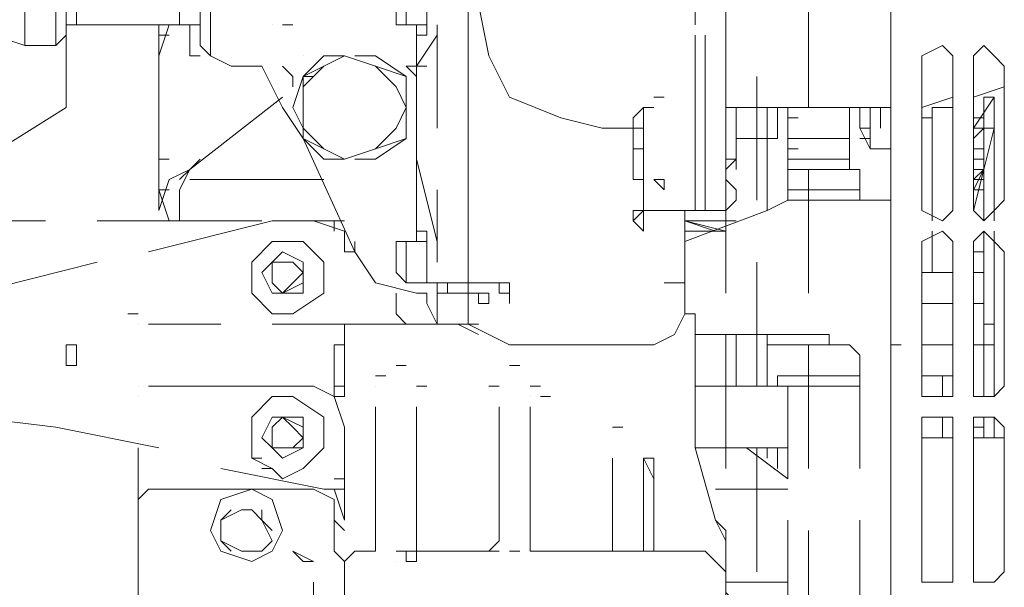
# Model space of a CAD drawing. Header units: millimetres. Extents: x 0 to 1151, y 0 to 297.
# Tile 63 of 93: x 353.84 to 357.89, y 140.21 to 142.54. Entities that reach past the tile are written whole.
import ezdxf

# ---------------------------------------------------------------- set-up
doc = ezdxf.new("R2010")
doc.units = ezdxf.units.MM
doc.header["$MEASUREMENT"] = 0
doc.layers.get('0').update_dxf_attribs({"linetype": 'CONTINUOUS'})

msp = doc.modelspace()

# ---------------------------------------------------------------- linework, layer by layer
at = {"color": 7, "linetype": 'Continuous', "lineweight": 20, "true_color": 0x000007}
for p, q in [((356.616, 142.9843), (356.616, 142.5187)), ((356.743, 142.8997), (356.743, 142.18)), ((353.9913, 142.8573), (353.9913, 142.434)), ((354.0337, 142.8573), (354.0337, 142.4763)), ((354.076, 142.5187), (354.076, 142.815)), ((354.076, 142.815), (354.076, 142.5187)), ((354.4993, 142.815), (354.4993, 142.5187)), ((354.584, 142.815), (354.584, 142.434)), ((354.6263, 142.815), (354.6263, 142.3917)), ((357.4203, 142.7303), (357.4203, 142.2223)), ((357.4203, 142.7303), (357.4203, 142.4763)), ((355.5153, 142.5187), (355.5153, 142.688)), ((355.6847, 142.5187), (355.6847, 142.688)), ((356.743, 142.18), (356.743, 142.688)), ((357.0817, 142.18), (357.0817, 142.688)), ((353.8643, 142.434), (353.8643, 142.6033)), ((354.076, 142.5187), (354.0337, 142.5187)), ((354.4993, 142.5187), (354.076, 142.5187)), ((354.457, 142.5187), (354.457, 142.5187)), ((354.457, 142.5187), (354.457, 142.5187)), ((354.584, 142.5187), (354.4993, 142.5187)), ((354.5417, 142.3917), (354.5417, 142.5187)), ((354.584, 142.5187), (354.584, 142.4763)), ((354.8803, 142.5187), (354.8803, 142.5187)), ((354.8803, 142.5187), (354.8803, 142.5187)), ((354.9227, 142.5187), (354.965, 142.5187)), ((354.9227, 142.5187), (354.965, 142.5187)), ((355.473, 142.5187), (355.473, 142.3493)), ((355.473, 142.3493), (355.473, 142.5187)), ((355.5577, 142.3917), (355.5577, 142.5187)), ((355.6847, 142.1377), (355.6847, 142.5187)), ((355.6847, 142.3917), (355.6847, 142.5187)), ((353.7373, 142.4763), (353.8643, 142.434)), ((354.0337, 142.4763), (353.9913, 142.434)), ((354.0337, 142.4763), (354.0337, 142.18)), ((354.4147, 142.4763), (354.457, 142.4763)), ((354.5417, 142.4763), (354.5417, 142.4763)), ((354.584, 142.4763), (354.584, 142.4763)), ((356.616, 142.2223), (356.616, 142.4763)), ((356.616, 142.2223), (356.616, 142.4763)), ((356.6583, 142.2223), (356.6583, 142.4763)), ((356.6583, 142.2223), (356.6583, 142.4763)), ((356.6583, 142.2223), (356.6583, 142.4763)), ((356.743, 142.2223), (356.743, 142.4763)), ((353.9913, 142.434), (353.8643, 142.434)), ((354.584, 142.434), (354.6263, 142.3917)), ((354.5417, 142.3917), (354.584, 142.3917)), ((354.5417, 142.3917), (354.584, 142.3917)), ((354.6263, 142.3917), (354.6263, 142.3917)), ((355.0073, 142.3917), (355.0073, 142.3917)), ((355.0073, 142.3917), (355.0073, 142.3917)), ((355.5577, 142.3917), (355.5577, 142.0953)), ((355.6847, 141.8837), (355.6847, 142.3917)), ((355.6847, 142.3917), (355.6847, 142.3917)), ((355.473, 142.3493), (355.4307, 142.3493)), ((355.4307, 142.3493), (355.473, 142.3493)), ((355.473, 142.3493), (355.5153, 142.3493)), ((355.473, 142.3493), (355.5153, 142.3493)), ((357.5473, 141.799), (357.5473, 142.3493)), ((357.6743, 142.3493), (357.6743, 141.799)), ((357.759, 141.799), (357.759, 142.3493)), ((357.886, 142.3493), (357.886, 141.799)), ((355.0073, 142.307), (355.0497, 142.307)), ((355.0073, 142.307), (355.0073, 142.307)), ((355.0073, 142.18), (355.0073, 142.307)), ((355.4307, 142.18), (355.4307, 142.307)), ((355.473, 142.307), (355.473, 142.307)), ((356.87, 141.799), (356.87, 142.307)), ((356.616, 142.2647), (356.616, 141.8413)), ((357.886, 142.2647), (357.759, 142.2223)), ((354.0337, 142.2223), (354.0337, 142.2223)), ((354.5417, 141.926), (354.9227, 142.2223)), ((355.6847, 142.2223), (355.6847, 141.926)), ((356.4467, 142.2223), (356.489, 142.2223)), ((356.616, 142.2223), (356.616, 141.8413)), ((356.616, 141.8413), (356.616, 142.2223)), ((356.6583, 142.2223), (356.6583, 141.8413)), ((356.743, 142.2223), (356.743, 141.8413)), ((357.6743, 142.2223), (357.5473, 142.18)), ((357.759, 142.053), (357.759, 142.2223)), ((357.759, 142.2223), (357.759, 142.18)), ((357.759, 142.2223), (357.759, 142.1377)), ((357.8013, 142.2223), (357.8437, 142.2223)), ((357.8437, 142.2223), (357.8013, 142.2223)), ((357.8013, 142.1377), (357.8013, 142.2223)), ((357.8437, 141.7567), (357.8437, 142.2223)), ((357.8437, 142.2223), (357.8437, 142.2223)), ((354.0337, 142.18), (353.695, 141.9683)), ((355.0073, 142.18), (355.0073, 142.053)), ((356.4043, 142.18), (356.4043, 142.18)), ((356.4043, 142.18), (356.4467, 142.18)), ((356.9123, 142.18), (356.743, 142.18)), ((356.7853, 142.18), (356.7853, 141.9683)), ((356.9123, 142.18), (356.9123, 142.0953)), ((356.9547, 142.18), (356.9123, 142.18)), ((356.9547, 142.18), (356.9547, 142.0953)), ((356.9547, 142.18), (356.9547, 142.053)), ((357.4203, 142.18), (356.9547, 142.18)), ((356.997, 142.18), (356.997, 142.1377)), ((356.997, 142.18), (356.997, 142.18)), ((356.997, 141.9683), (356.997, 142.18)), ((357.0393, 142.18), (357.0393, 142.18)), ((357.0393, 142.18), (357.0393, 142.18)), ((357.378, 142.18), (357.378, 142.0953)), ((357.5473, 142.18), (357.5473, 142.18)), ((357.632, 142.18), (357.6743, 142.18)), ((357.6743, 142.18), (357.6743, 142.18)), ((357.6743, 141.799), (357.6743, 142.18)), ((357.759, 142.18), (357.759, 142.1377)), ((357.8437, 142.18), (357.8437, 142.0953)), ((356.997, 142.1377), (357.0393, 142.1377)), ((357.5897, 142.1377), (357.5473, 142.1377)), ((357.5897, 142.1377), (357.5897, 141.7143)), ((357.759, 142.1377), (357.759, 141.8837)), ((357.759, 142.1377), (357.8013, 142.1377)), ((357.8013, 142.1377), (357.8013, 142.0953)), ((357.8013, 142.1377), (357.8013, 142.1377)), ((357.8013, 142.1377), (357.8013, 142.0953)), ((357.8013, 142.1377), (357.8013, 142.0953)), ((357.8437, 142.1377), (357.8437, 142.0953)), ((357.8437, 142.0953), (357.8437, 142.1377)), ((356.362, 141.8837), (356.362, 142.0953)), ((356.4043, 142.0953), (356.4043, 141.7567)), ((356.4043, 141.8837), (356.4043, 142.0953)), ((356.4043, 142.053), (356.4043, 142.0953)), ((357.2933, 142.0953), (357.3357, 142.0953)), ((357.378, 142.0953), (357.378, 142.0953)), ((357.759, 142.0953), (357.759, 142.0953)), ((357.759, 142.0107), (357.759, 142.0953)), ((357.8013, 142.0953), (357.759, 142.053)), ((357.8013, 142.0953), (357.8013, 142.0953)), ((357.8013, 142.0953), (357.8437, 142.0953)), ((357.8013, 142.0107), (357.8013, 142.0953)), ((357.8013, 141.926), (357.8437, 142.0953)), ((357.8437, 142.0953), (357.8437, 142.0953)), ((355.473, 141.926), (355.473, 142.053)), ((356.4043, 142.053), (356.4043, 142.053)), ((356.9123, 141.7567), (356.9123, 142.053)), ((356.9547, 142.053), (356.9547, 142.053)), ((357.251, 142.053), (356.997, 142.053)), ((356.997, 142.053), (357.251, 142.053)), ((356.997, 142.053), (357.0393, 142.053)), ((357.2933, 142.053), (357.3357, 142.053)), ((357.3357, 142.053), (357.2933, 142.053)), ((357.2933, 142.053), (357.3357, 142.053)), ((357.759, 142.0107), (357.759, 142.053)), ((357.759, 141.9683), (357.759, 142.053)), ((357.8437, 142.053), (357.8437, 141.7143)), ((354.4147, 141.9683), (354.4147, 142.0107)), ((356.4043, 142.0107), (356.362, 142.0107)), ((356.997, 142.0107), (357.0393, 142.0107)), ((357.378, 142.0107), (357.378, 142.0107)), ((357.759, 142.0107), (357.759, 141.9683)), ((357.759, 142.0107), (357.759, 142.0107)), ((357.759, 142.0107), (357.759, 142.0107)), ((357.8013, 142.0107), (357.759, 142.0107)), ((357.759, 141.9683), (357.759, 142.0107)), ((357.759, 142.0107), (357.759, 141.8837)), ((357.8013, 142.0107), (357.8013, 141.926)), ((357.8013, 142.0107), (357.8013, 141.9683)), ((354.4147, 141.9683), (354.4147, 141.9683)), ((354.4147, 141.8413), (354.4147, 141.9683)), ((354.4147, 141.9683), (354.457, 141.9683)), ((354.4147, 141.9683), (354.4147, 141.926)), ((354.4147, 141.9683), (354.4147, 141.9683)), ((355.219, 141.9683), (355.2613, 141.9683)), ((355.5577, 141.6297), (355.473, 141.9683)), ((356.4043, 141.9683), (356.4043, 141.9683)), ((356.7853, 141.9683), (356.743, 141.9683)), ((356.7853, 141.926), (356.7853, 141.9683)), ((356.7853, 141.9683), (356.7853, 141.926)), ((356.997, 141.799), (356.997, 141.9683)), ((357.4203, 141.9683), (357.4203, 141.4603)), ((357.759, 141.9683), (357.759, 141.926)), ((357.8013, 141.9683), (357.8013, 141.7143)), ((354.4147, 141.926), (354.4147, 141.926)), ((354.4147, 141.926), (354.4147, 141.8413)), ((355.473, 141.6297), (355.473, 141.926)), ((356.743, 141.418), (356.743, 141.926)), ((356.997, 141.926), (356.997, 141.926)), ((357.0817, 141.418), (357.0817, 141.926)), ((357.2933, 141.799), (357.2933, 141.926)), ((357.759, 141.8837), (357.8013, 141.926)), ((357.759, 141.926), (357.759, 141.926)), ((357.8013, 141.926), (357.759, 141.8413)), ((357.8013, 141.926), (357.8013, 141.926)), ((357.8013, 141.926), (357.8013, 141.8837)), ((357.8013, 141.926), (357.8013, 141.926)), ((357.8013, 141.926), (357.8013, 141.7143)), ((357.8013, 141.926), (357.8013, 141.7143)), ((357.8013, 141.926), (357.8013, 141.7143)), ((357.8013, 141.926), (357.8013, 141.7143)), ((357.8013, 141.926), (357.8013, 141.7143)), ((357.8013, 141.7143), (357.8013, 141.926)), ((354.5417, 141.8837), (355.092, 141.8837)), ((354.584, 141.8837), (354.6263, 141.8837)), ((354.6263, 141.8837), (354.6263, 141.8837)), ((355.6847, 141.545), (355.6847, 141.8837)), ((356.4043, 141.8837), (356.362, 141.8837)), ((356.4467, 141.8837), (356.489, 141.8413)), ((356.489, 141.8837), (356.4467, 141.8837)), ((356.489, 141.8413), (356.489, 141.8837)), ((356.743, 141.8837), (356.743, 141.8837)), ((356.7853, 141.8413), (356.743, 141.8837)), ((357.759, 141.8837), (357.8013, 141.8837)), ((357.759, 141.8413), (357.759, 141.8837)), ((357.759, 141.7567), (357.759, 141.8837)), ((357.8013, 141.8837), (357.8013, 141.8837)), ((357.8013, 141.7143), (357.8013, 141.8837)), ((357.8013, 141.8837), (357.8013, 141.7143)), ((354.4147, 141.8413), (354.457, 141.8413)), ((354.4147, 141.7567), (354.4147, 141.8413)), ((355.5577, 141.8413), (355.5577, 141.545)), ((355.6847, 141.545), (355.6847, 141.8413)), ((355.6847, 141.8413), (355.6847, 141.545)), ((356.4043, 141.8413), (356.4043, 141.8413)), ((356.489, 141.8413), (356.489, 141.8413)), ((356.489, 141.8413), (356.489, 141.8413)), ((356.616, 141.7567), (356.616, 141.8413)), ((356.616, 141.7567), (356.616, 141.8413)), ((356.616, 141.8413), (356.616, 141.7567)), ((356.6583, 141.7567), (356.6583, 141.8413)), ((356.743, 141.7567), (356.743, 141.8413)), ((357.759, 141.8413), (357.759, 141.799)), ((354.4147, 141.7567), (354.4147, 141.799)), ((354.4147, 141.799), (354.4147, 141.7567)), ((356.997, 141.799), (357.4203, 141.799)), ((357.6743, 141.7567), (357.6743, 141.799)), ((357.6743, 141.799), (357.6743, 141.799)), ((356.4043, 141.7567), (356.362, 141.7143)), ((356.4043, 141.7567), (356.362, 141.7567)), ((356.4043, 141.7567), (356.362, 141.7143)), ((356.4043, 141.7567), (356.4043, 141.7567)), ((356.4043, 141.7567), (356.4043, 141.7567)), ((356.4043, 141.7567), (356.616, 141.7567)), ((356.4043, 141.7567), (356.616, 141.7567)), ((356.5313, 141.7567), (356.5313, 141.7567)), ((356.5313, 141.7567), (356.5313, 141.7567)), ((356.5737, 141.5873), (356.5737, 141.7567)), ((356.5737, 141.7567), (356.5737, 141.672)), ((356.616, 141.7567), (356.6583, 141.7567)), ((356.743, 141.7567), (356.616, 141.7567)), ((357.6743, 141.7567), (357.6743, 141.7567)), ((353.949, 141.7143), (353.6527, 141.7143)), ((354.4993, 141.7143), (354.838, 141.7143)), ((355.0497, 141.7143), (355.1767, 141.7143)), ((355.6847, 141.7143), (355.6847, 141.418)), ((355.1767, 141.672), (355.1767, 141.672)), ((355.1767, 141.672), (355.1767, 141.672)), ((355.1767, 141.672), (355.1767, 141.672)), ((355.1767, 141.672), (355.1767, 141.672)), ((355.1767, 141.672), (355.1767, 141.672)), ((355.1767, 141.672), (355.1767, 141.672)), ((355.1767, 141.672), (355.1767, 141.672)), ((357.5897, 141.545), (357.5897, 141.672)), ((357.8013, 141.672), (357.8013, 141.2063)), ((357.8013, 141.672), (357.8013, 141.291)), ((357.8013, 141.672), (357.8013, 141.291)), ((357.8013, 141.291), (357.8013, 141.672)), ((357.8013, 141.672), (357.8013, 141.2487)), ((357.8013, 141.672), (357.8013, 141.2487)), ((357.8013, 141.672), (357.8013, 141.2487)), ((357.8013, 141.291), (357.8013, 141.672)), ((357.8013, 141.672), (357.8013, 141.2487)), ((357.8437, 140.9947), (357.8437, 141.672)), ((357.8437, 141.672), (357.8437, 140.9947)), ((355.219, 141.6297), (355.219, 141.5873)), ((355.219, 141.6297), (355.219, 141.6297)), ((355.3883, 141.6297), (355.4307, 141.6297)), ((355.4307, 141.4603), (355.4307, 141.6297)), ((355.5153, 141.6297), (355.4307, 141.6297)), ((355.5153, 141.6297), (355.5153, 141.4603)), ((355.5153, 141.4603), (355.5153, 141.6297)), ((355.5577, 141.545), (355.5577, 141.6297)), ((355.219, 141.5873), (355.1767, 141.5873)), ((355.1767, 141.5873), (355.1767, 141.5873)), ((355.1767, 141.5873), (355.1767, 141.5873)), ((355.1767, 141.5873), (355.1767, 141.5873)), ((355.219, 141.5873), (355.219, 141.5873)), ((355.6847, 141.5873), (355.6847, 141.5873)), ((356.5737, 141.5873), (356.5737, 141.4603)), ((357.5473, 141.037), (357.5473, 141.5873)), ((357.6743, 141.5873), (357.6743, 141.037)), ((357.759, 141.037), (357.759, 141.5873)), ((357.886, 141.5873), (357.886, 141.037)), ((354.1607, 141.545), (353.6527, 141.418)), ((356.87, 141.037), (356.87, 141.545)), ((357.5897, 141.545), (357.5897, 141.5027)), ((357.6743, 141.545), (357.6743, 141.545)), ((355.3883, 141.5027), (355.4307, 141.4603)), ((356.5737, 141.3333), (356.5737, 141.5027)), ((356.5737, 141.5027), (356.5737, 141.418)), ((357.5473, 141.5027), (357.6743, 141.5027)), ((355.5153, 141.4603), (355.4307, 141.4603)), ((355.473, 141.4603), (355.473, 141.4603)), ((355.473, 141.4603), (355.473, 141.4603)), ((355.473, 141.4603), (355.5153, 141.4603)), ((355.473, 141.4603), (355.5153, 141.4603)), ((355.5153, 141.4603), (355.5153, 141.4603)), ((355.6847, 141.4603), (355.5153, 141.4603)), ((355.5577, 141.291), (355.5577, 141.4603)), ((355.6847, 141.4603), (355.6847, 141.4603)), ((355.6847, 141.4603), (355.7693, 141.4603)), ((355.854, 141.4603), (355.854, 141.418)), ((356.489, 141.4603), (356.5313, 141.4603)), ((356.5313, 141.4603), (356.489, 141.4603)), ((356.489, 141.4603), (356.5313, 141.4603)), ((356.5313, 141.4603), (356.5313, 141.4603)), ((356.5737, 141.4603), (356.5737, 141.4603)), ((356.5737, 141.4603), (356.5737, 141.4603)), ((355.3883, 141.418), (355.3883, 141.3333)), ((355.473, 141.418), (355.5153, 141.418)), ((355.5153, 141.418), (355.5153, 141.418)), ((355.5577, 141.418), (355.6, 141.418)), ((355.6847, 141.418), (355.6847, 141.418)), ((355.727, 141.418), (355.727, 141.418)), ((355.854, 141.418), (355.8117, 141.418)), ((355.854, 141.418), (355.854, 141.3757)), ((356.5737, 141.418), (356.5737, 141.3757)), ((355.5153, 141.3757), (355.5153, 141.3757)), ((355.7693, 141.3757), (355.7693, 141.3757)), ((356.5737, 141.3757), (356.5737, 141.3333)), ((357.6743, 141.3757), (357.5473, 141.3757)), ((357.8013, 141.3757), (357.759, 141.3757)), ((357.8013, 141.2063), (357.8013, 141.3757)), ((354.2877, 141.3333), (354.33, 141.3333)), ((354.965, 141.3333), (354.8803, 141.3333)), ((356.5737, 141.3333), (356.5737, 141.3333)), ((356.5737, 141.3333), (356.5737, 141.3333)), ((356.5737, 141.3333), (356.5737, 141.3333)), ((356.616, 141.3333), (356.616, 141.3333)), ((354.33, 141.291), (354.33, 141.291)), ((354.6687, 141.291), (354.3723, 141.291)), ((355.1767, 141.291), (354.8803, 141.291)), ((355.1767, 141.2063), (355.1767, 141.291)), ((355.6, 141.291), (355.1767, 141.291)), ((355.1767, 141.291), (355.1767, 141.037)), ((355.1767, 141.0793), (355.1767, 141.291)), ((355.1767, 141.2487), (355.1767, 141.291)), ((355.219, 141.291), (355.219, 141.291)), ((355.6, 141.291), (355.727, 141.291)), ((355.6, 141.291), (355.6423, 141.291)), ((355.7693, 141.2487), (355.6847, 141.291)), ((357.8013, 141.291), (357.8437, 141.291)), ((355.1767, 141.2487), (355.1767, 141.2487)), ((355.7693, 141.2487), (355.854, 141.2063)), ((356.616, 141.2487), (356.7007, 141.2487)), ((357.1663, 141.2487), (356.7007, 141.2487)), ((356.7007, 141.2487), (356.7007, 141.2487)), ((356.7853, 141.037), (356.7853, 141.2487)), ((356.7853, 141.037), (356.7853, 141.2487)), ((356.9123, 141.2487), (356.9123, 141.037)), ((357.1663, 141.2487), (357.1663, 141.2487)), ((357.1663, 141.2487), (357.1663, 141.2487)), ((354.076, 141.2063), (354.0337, 141.2063)), ((354.0337, 141.1217), (354.0337, 141.2063)), ((355.1343, 140.9947), (355.1343, 141.2063)), ((355.1767, 140.9947), (355.1767, 141.2063)), ((356.743, 140.6983), (356.743, 141.2063)), ((357.2087, 141.2063), (356.9123, 141.2063)), ((357.2087, 141.2063), (356.9123, 141.2063)), ((357.0817, 140.6983), (357.0817, 141.2063)), ((357.4203, 141.2063), (357.4627, 141.2063)), ((357.4203, 141.2063), (357.4627, 141.2063)), ((357.4203, 141.2063), (357.4203, 140.6983)), ((357.6743, 141.2063), (357.5473, 141.2063)), ((357.6743, 141.2063), (357.5473, 141.2063)), ((357.8013, 141.2063), (357.759, 141.2063)), ((357.8013, 141.2063), (357.759, 141.2063)), ((357.8013, 141.2063), (357.8013, 140.9947)), ((357.8013, 141.2063), (357.8013, 140.9947)), ((357.8437, 141.2063), (357.8013, 141.2063)), ((355.3883, 141.1217), (355.4307, 141.1217)), ((355.3883, 141.1217), (355.3883, 141.1217)), ((355.3883, 141.1217), (355.4307, 141.1217)), ((355.4307, 141.1217), (355.4307, 141.1217)), ((355.8963, 141.1217), (355.854, 141.1217)), ((355.854, 141.1217), (355.854, 141.1217)), ((355.8963, 141.1217), (355.854, 141.1217)), ((355.8963, 141.1217), (355.8963, 141.1217)), ((355.1767, 141.037), (355.1767, 141.0793)), ((355.3037, 141.0793), (355.346, 141.0793)), ((356.9547, 141.037), (356.9547, 141.0793)), ((356.9547, 141.037), (356.9547, 141.0793)), ((357.2933, 141.0793), (356.9547, 141.0793)), ((357.2933, 140.6983), (357.2933, 141.0793)), ((357.632, 141.0793), (357.5473, 141.0793)), ((357.632, 140.9947), (357.632, 141.0793)), ((357.632, 140.9947), (357.632, 141.0793)), ((357.6743, 141.0793), (357.632, 141.0793)), ((354.33, 141.037), (354.33, 141.037)), ((354.3723, 141.037), (354.965, 141.037)), ((354.965, 141.037), (354.3723, 141.037)), ((354.3723, 141.037), (354.965, 141.037)), ((355.1767, 141.037), (355.1343, 141.037)), ((355.3037, 141.037), (355.3037, 141.037)), ((355.473, 141.037), (355.5153, 141.037)), ((355.7693, 141.037), (355.8117, 141.037)), ((355.9387, 141.037), (355.981, 141.037)), ((355.9387, 141.037), (355.981, 141.037)), ((356.616, 141.037), (356.997, 141.037)), ((357.2933, 141.037), (356.997, 141.037)), ((357.2933, 141.037), (357.2933, 140.6983)), ((357.759, 140.9947), (357.759, 141.037)), ((354.33, 140.9947), (354.33, 140.9947)), ((354.8803, 140.9947), (354.965, 140.9947)), ((355.1767, 140.8677), (355.1343, 140.9947)), ((355.1767, 140.9947), (355.1343, 140.9947)), ((355.9387, 140.9947), (355.9387, 140.9947)), ((355.981, 140.9947), (356.0233, 140.9947)), ((357.8013, 140.9947), (357.8013, 140.9947)), ((357.8437, 140.9947), (357.8437, 140.9947)), ((355.3037, 140.402), (355.3037, 140.9523)), ((355.473, 140.402), (355.473, 140.9523)), ((355.8117, 140.9523), (355.8117, 140.402)), ((355.9387, 140.9523), (355.9387, 140.402)), ((353.6527, 140.91), (353.9913, 140.8677)), ((357.632, 140.8253), (357.632, 140.91)), ((357.632, 140.8253), (357.632, 140.91)), ((357.8013, 140.91), (357.8013, 140.91)), ((357.8013, 140.8677), (357.8013, 140.91)), ((357.8013, 140.8253), (357.8013, 140.91)), ((357.8013, 140.91), (357.8013, 140.8253)), ((357.8013, 140.91), (357.8013, 140.8253)), ((357.8437, 140.8253), (357.8437, 140.91)), ((357.8437, 140.91), (357.8437, 140.8253)), ((353.9913, 140.8677), (354.4147, 140.783)), ((355.1767, 140.8677), (355.1767, 140.4867)), ((356.2773, 140.8677), (356.3197, 140.8677)), ((357.5473, 140.275), (357.5473, 140.8677)), ((357.6743, 140.8677), (357.6743, 140.275)), ((357.8013, 140.8677), (357.759, 140.8677)), ((357.759, 140.275), (357.759, 140.8677)), ((357.8013, 140.8677), (357.8013, 140.8677)), ((357.886, 140.8677), (357.886, 140.275)), ((357.5473, 140.275), (357.5473, 140.8253)), ((357.5473, 140.8253), (357.6743, 140.8253)), ((357.759, 140.2327), (357.759, 140.8253)), ((357.759, 140.8253), (357.886, 140.8253)), ((354.33, 140.783), (354.33, 140.529)), ((356.7007, 140.4867), (356.616, 140.783)), ((356.6583, 140.783), (356.616, 140.783)), ((356.616, 140.783), (356.616, 140.783)), ((356.6583, 140.783), (356.6583, 140.783)), ((356.8277, 140.783), (356.997, 140.656)), ((356.87, 140.275), (356.87, 140.783)), ((356.9123, 140.7407), (356.9123, 140.783)), ((356.9123, 140.783), (356.9123, 140.7407)), ((356.9547, 140.783), (356.9547, 140.6983)), ((356.9547, 140.6983), (356.9547, 140.783)), ((356.9547, 140.783), (356.9547, 140.6983)), ((356.997, 140.656), (356.997, 140.783)), ((356.997, 140.656), (356.997, 140.783)), ((357.5473, 140.7407), (357.5473, 140.783)), ((354.8803, 140.6983), (354.7957, 140.7407)), ((354.7957, 140.7407), (354.838, 140.7407)), ((356.2773, 140.7407), (356.2773, 140.402)), ((356.4043, 140.7407), (356.4467, 140.7407)), ((356.4467, 140.656), (356.4043, 140.7407)), ((356.4043, 140.402), (356.4043, 140.7407)), ((356.4467, 140.7407), (356.4467, 140.4867)), ((354.6687, 140.6983), (355.092, 140.6137)), ((354.838, 140.6983), (354.8803, 140.6983)), ((354.9227, 140.656), (355.0073, 140.6983)), ((356.4467, 140.6983), (356.4467, 140.6983)), ((355.1343, 140.656), (355.1767, 140.656)), ((355.1343, 140.656), (355.1767, 140.656)), ((355.1767, 140.656), (355.1343, 140.656)), ((355.1343, 140.656), (355.1767, 140.656)), ((355.1767, 140.656), (355.1767, 140.656)), ((354.3723, 140.6137), (354.7957, 140.6137)), ((355.092, 140.6137), (355.1767, 140.6137)), ((355.1767, 140.4867), (355.1343, 140.6137)), ((355.1343, 140.6137), (355.1343, 140.6137)), ((356.997, 140.6137), (356.7007, 140.6137)), ((355.1767, 140.4443), (355.1343, 140.4867)), ((356.4467, 140.4867), (356.4467, 140.3597)), ((356.743, 140.402), (356.7007, 140.4867)), ((356.7007, 140.4867), (356.743, 140.4443)), ((356.997, 140.4867), (356.997, 140.148)), ((357.2933, 140.1057), (357.2933, 140.4867)), ((355.1767, 140.4443), (355.1767, 140.4443)), ((356.743, 139.9363), (356.743, 140.4443)), ((357.0817, 139.9363), (357.0817, 140.4443)), ((357.2933, 140.4443), (357.2933, 140.148)), ((357.4203, 140.4443), (357.4203, 139.9787)), ((355.3037, 140.3597), (355.3037, 140.402)), ((355.473, 140.3597), (355.473, 140.402)), ((355.7693, 140.3597), (355.8117, 140.402)), ((355.9387, 140.402), (355.9387, 140.402)), ((355.9387, 140.402), (355.9387, 140.3597)), ((356.2773, 140.3597), (356.2773, 140.402)), ((356.4043, 140.402), (356.4043, 140.3597)), ((356.743, 140.402), (356.743, 140.3597)), ((355.0073, 140.3173), (354.965, 140.3597)), ((355.1343, 140.3597), (355.1767, 140.3173)), ((355.219, 140.3597), (355.3037, 140.3597)), ((355.2613, 140.3597), (355.3037, 140.3597)), ((355.3037, 140.3597), (355.3037, 140.3597)), ((355.3883, 140.3597), (355.4307, 140.3597)), ((355.3883, 140.3597), (355.3883, 140.3597)), ((355.4307, 140.3597), (355.3883, 140.3597)), ((355.3883, 140.3597), (355.3883, 140.3597)), ((355.4307, 140.3597), (355.4307, 140.3173)), ((355.4307, 140.3597), (355.473, 140.3597)), ((355.473, 140.3597), (355.473, 140.3173)), ((355.473, 140.3597), (355.473, 140.3597)), ((355.473, 140.3597), (355.8117, 140.3597)), ((355.7693, 140.3597), (355.7693, 140.3597)), ((355.7693, 140.3597), (355.7693, 140.3597)), ((355.8117, 140.3597), (355.8117, 140.3597)), ((355.854, 140.3597), (355.8963, 140.3597)), ((355.854, 140.3597), (355.8963, 140.3597)), ((355.854, 140.3597), (355.854, 140.3597)), ((355.8963, 140.3597), (355.8963, 140.3597)), ((355.9387, 140.3597), (355.981, 140.3597)), ((355.9387, 140.3597), (355.9387, 140.3597)), ((355.9387, 140.3597), (355.981, 140.3597)), ((355.9387, 140.3597), (356.4467, 140.3597)), ((355.9387, 140.3597), (355.9387, 140.3597)), ((355.981, 140.3597), (356.0233, 140.3597)), ((355.981, 140.3597), (356.0233, 140.3597)), ((355.981, 140.3597), (356.0233, 140.3597)), ((355.981, 140.3597), (356.0233, 140.3597)), ((356.235, 140.3597), (356.2773, 140.3597)), ((356.2773, 140.3597), (356.235, 140.3597)), ((356.2773, 140.3597), (356.235, 140.3597)), ((356.3197, 140.3597), (356.3197, 140.3597)), ((356.4043, 140.3597), (356.4467, 140.3597)), ((356.4043, 140.3597), (356.4467, 140.3597)), ((356.4467, 140.3597), (356.4467, 140.3597)), ((356.4467, 140.3597), (356.489, 140.3597)), ((356.743, 140.3597), (356.743, 140.3597)), ((356.743, 140.3597), (356.743, 140.275)), ((354.33, 140.3173), (354.33, 140.3173)), ((355.3883, 140.3173), (355.3883, 140.3173)), ((355.4307, 140.3173), (355.473, 140.3173)), ((357.759, 140.3173), (357.759, 140.275)), ((355.1767, 140.275), (355.1767, 139.9363)), ((356.743, 140.275), (356.743, 140.1903)), ((357.2933, 140.148), (357.2933, 140.275)), ((355.0497, 140.2327), (355.0497, 140.148)), ((355.0497, 140.2327), (355.0497, 140.2327)), ((356.997, 140.2327), (356.743, 140.2327))]:
    msp.add_line(p, q, dxfattribs=at)
for points in [[(356.235, 143.1113), (356.0657, 143.0267), (355.854, 142.942), (355.7693, 142.7727), (355.727, 142.6033), (355.7693, 142.3917), (355.854, 142.2223), (356.0657, 142.1377), (356.235, 142.0953)], [(355.4307, 142.5187), (355.5153, 142.5187), (355.5153, 142.688), (355.4307, 142.688), (355.4307, 142.5187), (355.3883, 142.5187)], [(355.4307, 142.688), (355.3883, 142.688), (355.3883, 142.5187)], [(354.457, 141.7143), (354.4147, 141.8413), (354.4147, 142.5187)], [(354.457, 142.5187), (354.4147, 142.3917), (354.4147, 142.307)], [(355.5153, 142.5187), (355.5153, 142.4763), (355.473, 142.4763)], [(355.473, 142.5187), (355.473, 142.4763), (355.473, 142.3493)], [(354.4147, 142.4763), (354.4147, 142.3917), (354.4147, 142.307)], [(355.5577, 142.4763), (355.473, 142.3493), (355.473, 142.307)], [(357.6743, 142.3493), (357.6743, 142.3917), (357.632, 142.434), (357.5473, 142.3917), (357.5473, 142.3493)], [(357.886, 142.3493), (357.8437, 142.3917), (357.8013, 142.434), (357.759, 142.3917), (357.759, 142.3493)], [(354.9227, 142.18), (354.8803, 142.2647), (354.838, 142.3493), (354.711, 142.3493), (354.6263, 142.3917)], [(355.1767, 142.3917), (355.092, 142.3917), (355.0073, 142.307)], [(355.0073, 142.307), (355.092, 142.3493), (355.1767, 142.3917), (355.3037, 142.3493), (355.4307, 142.307)], [(355.3037, 142.3493), (355.1767, 142.3917), (355.092, 142.3493)], [(355.4307, 142.307), (355.3037, 142.3917), (355.219, 142.3917)], [(354.965, 142.2647), (354.965, 142.307), (354.9227, 142.3493)], [(355.092, 142.3493), (355.0073, 142.2647), (355.0073, 142.18)], [(355.4307, 142.18), (355.3883, 142.2647), (355.3037, 142.3493)], [(355.473, 142.053), (355.473, 142.307), (355.4307, 142.3493)], [(357.4203, 142.2647), (357.4203, 142.3493), (357.4203, 142.053)], [(357.4203, 141.8837), (357.4203, 142.3493), (357.4203, 141.799), (357.4203, 142.3493), (357.4203, 141.799), (357.4203, 142.3493), (357.4203, 141.799), (357.4203, 142.3493)], [(355.0073, 142.307), (354.965, 142.18), (355.0073, 142.0953)], [(355.4307, 142.0953), (355.4307, 142.18), (355.4307, 142.307)], [(357.759, 142.18), (357.759, 142.1377), (357.759, 142.2223)], [(357.8013, 142.1377), (357.8013, 142.0953), (357.759, 142.0953), (357.8437, 142.2223)], [(354.9227, 142.18), (355.0073, 142.053), (355.219, 141.5873)], [(355.0073, 142.18), (355.0073, 142.0953), (355.092, 142.0107), (355.0073, 142.053)], [(355.3037, 142.0107), (355.3883, 142.0953), (355.4307, 142.18)], [(355.3037, 142.0107), (355.4307, 142.053), (355.4307, 142.18)], [(356.235, 142.0953), (356.362, 142.0953), (356.362, 142.1377), (356.4043, 142.18)], [(356.362, 142.0953), (356.4043, 142.0953), (356.4043, 142.18)], [(356.4043, 142.0953), (356.4043, 142.1377), (356.4043, 142.18)], [(356.9547, 142.18), (356.9547, 142.0953), (356.9547, 142.053), (356.9123, 142.053)], [(357.251, 142.18), (356.997, 142.18), (356.997, 142.053)], [(357.251, 142.18), (357.251, 141.926), (357.2933, 141.926), (357.2933, 141.799)], [(357.4203, 142.0107), (357.3357, 142.0107), (357.2933, 142.0953), (357.2933, 142.18)], [(357.3357, 142.18), (357.3357, 142.0107), (357.4203, 142.0107)], [(357.632, 142.18), (357.5897, 142.18), (357.5897, 142.1377)], [(357.8013, 142.1377), (357.8013, 142.0953), (357.8013, 142.1377), (357.8013, 142.0953), (357.8013, 142.1377), (357.8013, 142.0953)], [(356.7853, 142.053), (356.9123, 142.053), (356.9123, 142.0953)], [(356.9123, 142.053), (356.9547, 142.053), (356.9547, 142.0953)], [(357.8013, 142.0953), (357.8437, 142.0953), (357.759, 142.0953)], [(355.0073, 142.053), (355.092, 141.9683), (355.1767, 141.9683)], [(355.219, 141.9683), (355.3037, 141.9683), (355.4307, 142.053)], [(357.251, 141.9683), (356.997, 141.9683), (356.997, 142.053)], [(355.092, 142.0107), (355.1767, 141.9683), (355.3037, 142.0107)], [(355.092, 142.0107), (355.1767, 141.9683), (355.3037, 142.0107)], [(357.8013, 142.0107), (357.8013, 141.9683), (357.759, 141.9683)], [(357.759, 142.0107), (357.759, 141.926), (357.759, 141.9683)], [(357.8013, 141.926), (357.8013, 142.0107), (357.759, 142.0107)], [(357.759, 141.926), (357.8013, 141.926), (357.8013, 142.0107)], [(354.4993, 141.8837), (354.5417, 141.926), (354.584, 141.9683)], [(355.473, 141.6297), (355.473, 141.672), (355.473, 141.9683)], [(356.7853, 141.9683), (356.743, 141.926), (356.743, 141.8837)], [(357.759, 141.9683), (357.759, 141.926), (357.759, 141.8837)], [(354.5417, 141.926), (354.457, 141.8837), (354.4147, 141.7567)], [(354.4993, 141.7143), (354.4993, 141.8413), (354.5417, 141.926)], [(357.8013, 141.926), (357.759, 141.7567), (357.759, 141.8413)], [(357.8013, 141.8837), (357.8013, 141.8413), (357.759, 141.8413)], [(356.7853, 141.8413), (356.7853, 141.799), (356.743, 141.7567)], [(357.2933, 141.799), (357.2933, 141.8413), (356.997, 141.8413), (356.997, 141.799)], [(356.997, 141.799), (356.9123, 141.7567), (356.5737, 141.6297)], [(357.5473, 141.799), (357.5473, 141.7567), (357.632, 141.7143), (357.6743, 141.7567), (357.6743, 141.799)], [(357.759, 141.799), (357.759, 141.7567), (357.8013, 141.7143), (357.8437, 141.7567), (357.886, 141.799)], [(356.4043, 141.672), (356.362, 141.7143), (356.362, 141.7567)], [(356.4043, 141.672), (356.4043, 141.7143), (356.4043, 141.7567)], [(354.838, 141.7143), (354.4993, 141.7143), (354.457, 141.7143), (354.1607, 141.7143)], [(355.1767, 141.5873), (355.1767, 141.672), (355.0497, 141.7143), (354.8803, 141.7143), (354.3723, 141.5873)], [(355.1343, 141.672), (355.1343, 141.7143), (355.0497, 141.7143)], [(356.5737, 141.7143), (356.743, 141.7143), (356.7853, 141.7143)], [(356.5737, 141.7143), (356.743, 141.672), (356.743, 141.7143)], [(356.743, 141.672), (356.7007, 141.672), (356.5737, 141.7143)], [(355.473, 141.672), (355.5153, 141.672), (355.5153, 141.6297)], [(355.473, 141.4603), (355.5153, 141.4603), (355.5153, 141.672)], [(356.5313, 141.4603), (356.5737, 141.4603), (356.5737, 141.672)], [(357.6743, 141.5873), (357.6743, 141.6297), (357.632, 141.672), (357.5473, 141.6297), (357.5473, 141.5873)], [(357.886, 141.5873), (357.8437, 141.6297), (357.8013, 141.672), (357.759, 141.6297), (357.759, 141.5873)], [(354.965, 141.3333), (355.092, 141.418), (355.092, 141.545), (355.0073, 141.6297), (354.8803, 141.6297), (354.7957, 141.545), (354.7957, 141.418), (354.8803, 141.3333)], [(355.4307, 141.6297), (355.3883, 141.6297), (355.3883, 141.5027)], [(355.6847, 141.4603), (355.6847, 141.291), (355.6847, 141.6297)], [(355.473, 141.418), (355.3037, 141.4603), (355.219, 141.5873)], [(357.4203, 141.4603), (357.4203, 141.5873), (357.4203, 141.2487)], [(357.4203, 141.037), (357.4203, 141.5873), (357.4203, 141.037), (357.4203, 141.5873), (357.4203, 141.037), (357.4203, 141.5873), (357.4203, 141.037), (357.4203, 141.5873), (357.4203, 141.037), (357.4203, 141.5873), (357.4203, 141.037), (357.4203, 141.5873), (357.4203, 141.037), (357.4203, 141.5873), (357.4203, 141.037), (357.4203, 141.5873), (357.4203, 141.037), (357.4203, 141.5873), (357.4203, 141.037), (357.4203, 141.5873), (357.4203, 141.037), (357.4203, 141.5873), (357.4203, 141.037), (357.4203, 141.5873), (357.4203, 141.037), (357.4203, 141.5873), (357.4203, 141.037), (357.4203, 141.5873), (357.4203, 141.037), (357.4203, 141.5873)], [(357.759, 141.5873), (357.8013, 141.5873), (357.8013, 141.5027)], [(355.5153, 141.4603), (355.6847, 141.4603), (355.6847, 141.545)], [(356.5313, 141.4603), (356.5737, 141.4603), (356.5737, 141.5027)], [(356.5313, 141.4603), (356.5737, 141.4603), (356.5737, 141.5027)], [(357.759, 141.5027), (357.8013, 141.5027), (357.8013, 141.3757)], [(355.7693, 141.3757), (355.7693, 141.418), (355.727, 141.418), (355.6847, 141.418), (355.6847, 141.4603), (355.7693, 141.4603), (355.854, 141.4603)], [(355.8117, 141.418), (355.8117, 141.4603), (355.6847, 141.4603)], [(355.5153, 141.3757), (355.5153, 141.418), (355.473, 141.418)], [(355.6847, 141.291), (355.6847, 141.418), (355.5577, 141.418), (355.5577, 141.291)], [(355.7693, 141.3757), (355.727, 141.3757), (355.727, 141.418), (355.6847, 141.418)], [(355.5153, 141.3757), (355.5577, 141.291), (355.6847, 141.291)], [(354.8803, 141.3333), (354.9227, 141.3333), (354.965, 141.3333)], [(355.3883, 141.3333), (355.4307, 141.291), (355.473, 141.291)], [(355.854, 141.2063), (356.4467, 141.2063), (356.5313, 141.2487), (356.5737, 141.3333)], [(356.616, 140.783), (356.616, 141.3333), (356.5737, 141.3333)], [(355.1767, 141.291), (355.1767, 141.2063), (355.1343, 141.2063)], [(355.1767, 141.291), (355.1767, 141.0793), (355.1767, 141.2487), (355.1767, 141.0793)], [(355.1767, 141.291), (355.1767, 141.037), (355.1767, 141.2487), (355.1767, 141.037)], [(355.727, 141.2487), (355.6423, 141.291), (355.6, 141.291)], [(356.7007, 141.2487), (356.743, 141.2487), (356.743, 141.037)], [(357.2933, 141.0793), (357.2933, 141.1217), (357.2933, 141.164), (357.251, 141.2063), (357.2087, 141.2063), (357.1663, 141.2063), (357.1663, 141.2487)], [(354.076, 141.2063), (354.076, 141.1217), (354.0337, 141.1217)], [(357.8437, 140.9947), (357.8013, 140.9947), (357.8013, 141.2063)], [(354.965, 141.037), (355.0497, 141.037), (355.1343, 140.9947)], [(356.616, 140.783), (356.997, 140.783), (356.997, 141.037)], [(357.2933, 141.037), (356.997, 141.037), (356.997, 140.6983)], [(357.5473, 141.037), (357.5473, 140.9947), (357.6743, 140.9947), (357.6743, 141.037)], [(357.759, 141.037), (357.759, 140.9947), (357.8437, 140.9947), (357.886, 141.037)], [(354.8803, 140.9947), (354.7957, 140.91), (354.7957, 140.8253), (354.7957, 140.7407)], [(354.965, 140.9947), (354.9227, 140.9947), (354.8803, 140.9947)], [(355.0073, 140.6983), (355.092, 140.783), (355.092, 140.91), (354.965, 140.9947)], [(357.6743, 140.8677), (357.6743, 140.91), (357.632, 140.91), (357.5473, 140.91), (357.5473, 140.8677)], [(357.8013, 140.8677), (357.8013, 140.8253), (357.8013, 140.8677), (357.759, 140.8677), (357.8013, 140.8677), (357.8013, 140.8253), (357.8013, 140.8677), (357.8013, 140.91)], [(357.886, 140.8677), (357.8437, 140.91), (357.8013, 140.91), (357.759, 140.91), (357.759, 140.8677)], [(357.4203, 140.656), (357.4203, 140.8677), (357.4203, 140.4443)], [(356.6583, 140.783), (356.616, 140.783), (356.616, 140.8253)], [(355.0073, 140.6983), (354.9227, 140.656), (354.8803, 140.6983)], [(354.3723, 140.6137), (354.33, 140.5713), (354.33, 140.529), (354.33, 140.148)], [(355.1343, 140.3597), (355.1343, 140.529), (355.1343, 140.5713), (355.0497, 140.6137), (354.7957, 140.6137)], [(354.6687, 140.4443), (354.6687, 140.4867), (354.711, 140.529)], [(354.838, 140.529), (354.838, 140.4867), (354.8803, 140.4443)], [(354.711, 140.3597), (354.6687, 140.402), (354.6687, 140.4443)], [(354.965, 140.3597), (355.0497, 140.3173), (355.0073, 140.3173)], [(355.219, 140.3597), (355.1767, 140.3173), (355.1767, 140.275)], [(356.4467, 140.3597), (356.4043, 140.3597), (356.362, 140.3597)], [(356.743, 140.275), (356.7007, 140.3173), (356.6583, 140.3597), (356.4467, 140.3597)], [(356.743, 140.275), (356.7007, 140.3173), (356.6583, 140.3597)], [(357.5473, 140.275), (357.5473, 140.2327), (357.632, 140.2327), (357.6743, 140.2327), (357.6743, 140.275)], [(357.759, 140.275), (357.759, 140.2327), (357.8013, 140.2327), (357.8437, 140.2327), (357.886, 140.275)], [(355.0497, 140.2327), (355.0497, 140.1057), (355.0497, 140.148)], [(356.743, 140.2327), (356.743, 140.1903), (356.7853, 140.148)]]:
    msp.add_lwpolyline(points, dxfattribs=at)
for points in [[(355.6847, 142.0953), (355.6847, 142.3917)], [(356.6583, 141.8413), (356.6583, 142.2223)], [(357.759, 142.053), (357.8013, 142.0953), (357.759, 142.0953)], [(356.4043, 141.8413), (356.4043, 141.9683)], [(356.997, 141.8413), (357.2933, 141.8413), (357.2933, 141.926), (356.997, 141.926)], [(357.759, 141.7567), (357.759, 141.8837)], [(356.5737, 141.672), (356.7007, 141.672)], [(355.0073, 141.5027), (355.0073, 141.545), (354.9227, 141.5873), (354.8803, 141.545), (354.838, 141.5027), (354.8803, 141.418), (354.9227, 141.418), (355.0073, 141.418), (355.0073, 141.5027), (355.0073, 141.545), (354.9227, 141.5873), (354.8803, 141.545), (354.8803, 141.5027), (354.8803, 141.4603), (354.9227, 141.418), (355.0073, 141.4603)], [(355.0073, 141.5027), (355.0073, 141.545), (354.9227, 141.5873), (354.8803, 141.545), (354.8803, 141.5027), (354.8803, 141.4603), (354.9227, 141.418), (355.0073, 141.4603)], [(355.0073, 141.5027), (354.965, 141.545), (354.9227, 141.545), (354.8803, 141.545), (354.8803, 141.5027), (354.8803, 141.4603), (354.9227, 141.418), (354.965, 141.4603)], [(355.6847, 141.4603), (355.6847, 141.545)], [(355.6, 141.4603), (355.6, 141.418)], [(355.1767, 141.291), (355.1767, 141.037)], [(355.1767, 141.0793), (355.1767, 141.291)], [(355.0073, 140.8253), (355.0073, 140.91), (354.9227, 140.91), (354.8803, 140.91), (354.838, 140.8253), (354.8803, 140.783), (354.9227, 140.7407), (355.0073, 140.783)], [(355.0073, 140.8253), (355.0073, 140.8677), (354.9227, 140.91), (354.8803, 140.8677), (354.8803, 140.8253), (354.8803, 140.783), (354.9227, 140.783), (355.0073, 140.783)], [(355.0073, 140.8253), (355.0073, 140.8677), (354.9227, 140.91), (354.8803, 140.8677), (354.8803, 140.8253), (354.8803, 140.783), (354.9227, 140.783), (355.0073, 140.783)], [(355.0073, 140.8253), (354.965, 140.8677), (354.9227, 140.91), (354.8803, 140.8677), (354.8803, 140.8253), (354.8803, 140.783), (354.9227, 140.783), (354.965, 140.783)], [(357.759, 140.8253), (357.759, 140.91)], [(357.4203, 140.275), (357.4203, 140.8677), (357.4203, 140.275), (357.4203, 140.8677), (357.4203, 140.275), (357.4203, 140.8677), (357.4203, 140.275), (357.4203, 140.8677), (357.4203, 140.275), (357.4203, 140.8677), (357.4203, 140.275), (357.4203, 140.8677), (357.4203, 140.275), (357.4203, 140.8677)], [(356.616, 140.783), (356.6583, 140.783)], [(354.9227, 140.4443), (354.8803, 140.5713), (354.7957, 140.6137), (354.6687, 140.5713), (354.6263, 140.4443), (354.6687, 140.3597), (354.7957, 140.3173), (354.8803, 140.3597)], [(354.6687, 140.402), (354.7533, 140.3597), (354.838, 140.3597), (354.8803, 140.402), (354.838, 140.4867), (354.7957, 140.529), (354.7533, 140.529), (354.6687, 140.4867)]]:
    msp.add_lwpolyline(points, close=True, dxfattribs=at)

doc.saveas('drawing.dxf')
